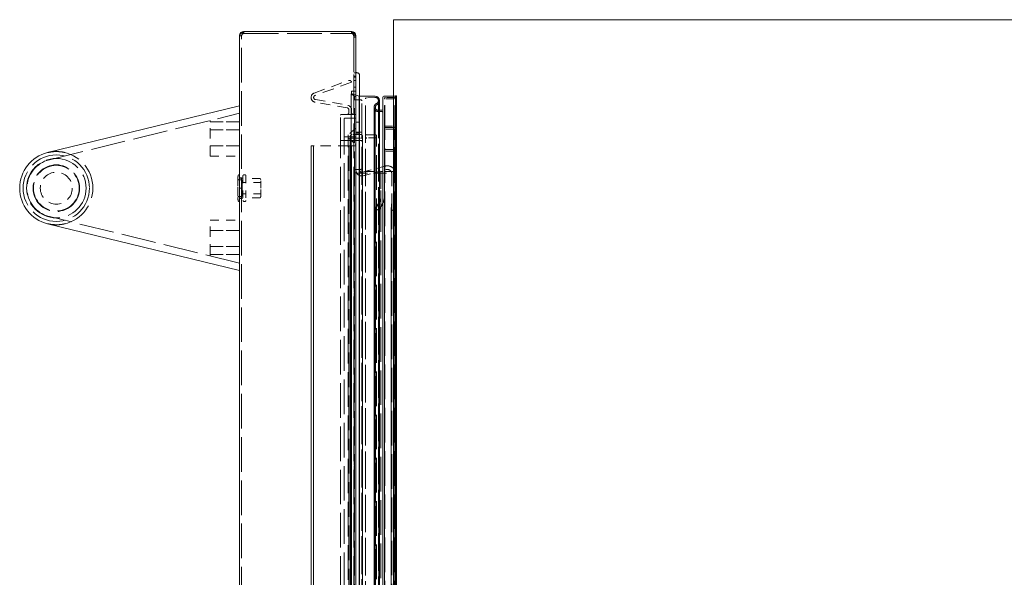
# Model space of a CAD drawing. Extents: x 5.1 to 61.7, y -5.9 to 61.5.
# Tile 12 of 23: x 34.8 to 48.2, y 20.3 to 27.9. Entities that reach past the tile are written whole.
import ezdxf

# ---------------------------------------------------------------- set-up
doc = ezdxf.new("R2010")
doc.units = 0
doc.header["$MEASUREMENT"] = 0
doc.linetypes.add('DASHED', pattern=[15, 12, -3])

msp = doc.modelspace()

# ---------------------------------------------------------------- linework, layer by layer
at = {"color": 7, "lineweight": 13}
for p, q in [((39.897, -5.888), (39.897, 27.888)), ((61.677, 27.888), (39.897, 27.888)), ((37.855, 27.728), (39.325, 27.728)), ((37.795, 27.669), (37.795, 27.669)), ((37.795, 12.858), (37.795, 27.669)), ((39.381, 27.669), (39.385, 27.669)), ((39.385, 27.669), (39.385, 27.65)), ((39.385, 27.65), (39.385, 12.877)), ((39.385, 27.165), (39.395, 27.165)), ((39.385, 27.165), (39.395, 27.165)), ((39.385, 27.165), (39.395, 27.165)), ((39.435, 13.055), (39.435, 27.125)), ((39.647, 26.845), (39.435, 26.845)), ((39.709, 13.277), (39.709, 26.783)), ((39.753, 13.23), (39.753, 26.83)), ((39.897, 26.845), (39.768, 26.845)), ((35.177, 26.074), (37.795, 26.713)), ((37.795, 26.713), (37.795, 26.683)), ((37.795, 24.494), (37.795, 26.683)), ((39.738, 26.651), (39.709, 26.651)), ((35.18, 26.075), (35.177, 26.074)), ((35.177, 26.074), (35.178, 26.074)), ((37.795, 24.463), (35.177, 25.103)), ((37.795, 24.494), (37.795, 24.463))]:
    msp.add_line(p, q, dxfattribs=at)
at = {"color": 7, "linetype": 'DASHED', "lineweight": 13, "ltscale": 0.0007475}
for p, q in [((37.855, 27.699), (37.855, 27.728)), ((37.855, 27.699), (37.855, 27.728)), ((39.325, 27.699), (39.325, 27.728)), ((39.325, 27.699), (39.325, 27.728)), ((37.825, 27.669), (37.795, 27.669)), ((37.825, 27.669), (37.795, 27.669)), ((37.825, 25.731), (37.795, 25.731)), ((37.825, 25.588), (37.795, 25.588)), ((37.825, 25.588), (37.795, 25.588)), ((37.825, 25.588), (37.795, 25.588)), ((37.825, 25.588), (37.795, 25.588)), ((37.825, 25.446), (37.795, 25.446))]:
    msp.add_line(p, q, dxfattribs=at)
at = {"color": 7, "linetype": 'DASHED', "lineweight": 13, "ltscale": 0.03937}
for p, q in [((37.855, 27.699), (39.325, 27.699)), ((37.825, 12.858), (37.825, 27.669)), ((39.355, 27.65), (39.355, 12.877)), ((39.385, 13.015), (39.385, 27.165)), ((39.321, 13.189), (39.321, 26.871)), ((39.321, 26.871), (39.321, 13.189)), ((39.366, 13.215), (39.366, 26.845)), ((39.428, 13.215), (39.428, 26.845)), ((39.428, 26.845), (39.428, 13.215)), ((39.466, 13.28), (39.466, 26.78)), ((39.516, 13.253), (39.516, 26.807)), ((39.692, 26.783), (39.692, 13.277)), ((39.692, 13.277), (39.692, 26.783)), ((39.709, 26.783), (39.709, 13.277)), ((39.773, 13.25), (39.773, 26.81)), ((39.779, 13.258), (39.779, 26.803)), ((39.904, 13.258), (39.904, 26.803)), ((39.919, 13.25), (39.919, 26.81)), ((39.927, 13.215), (39.927, 26.845)), ((39.927, 26.845), (39.927, 13.215)), ((39.934, 13.222), (39.934, 26.838)), ((39.939, 26.845), (39.939, 13.215)), ((39.939, 13.215), (39.939, 26.845)), ((39.633, 13.37), (39.633, 26.691)), ((39.633, 26.691), (39.633, 13.37)), ((39.65, 13.37), (39.65, 26.691)), ((39.65, 26.691), (39.65, 13.37)), ((39.753, 13.442), (39.753, 26.619)), ((35.2, 25.977), (37.795, 26.61)), ((39.175, 13.595), (39.175, 26.585)), ((39.225, 13.645), (39.225, 26.535)), ((39.773, 13.681), (39.773, 26.38)), ((39.278, 13.745), (39.278, 26.315)), ((39.308, 13.765), (39.308, 26.295)), ((39.308, 26.295), (39.308, 13.765)), ((39.466, 13.823), (39.466, 26.238)), ((39.475, 26.295), (39.475, 13.765)), ((39.475, 13.765), (39.475, 26.295)), ((39.516, 13.805), (39.516, 26.255)), ((39.666, 13.755), (39.666, 26.305)), ((39.917, 26.255), (39.917, 13.806)), ((39.917, 13.806), (39.917, 26.255)), ((39.937, 26.255), (39.937, 13.806)), ((39.937, 13.806), (39.937, 26.255)), ((38.773, 26.165), (38.773, 14.015)), ((38.773, 14.015), (38.773, 26.165)), ((38.808, 26.165), (38.808, 14.015)), ((38.808, 14.015), (38.808, 26.165)), ((39.29, 14.015), (39.29, 26.165)), ((39.325, 26.165), (39.325, 14.015)), ((39.325, 14.015), (39.325, 26.165)), ((39.325, 14.015), (39.325, 26.165)), ((39.773, 13.981), (39.773, 26.08)), ((39.93, 26.104), (39.93, 13.957)), ((39.93, 13.957), (39.93, 26.104)), ((39.917, 25.955), (39.917, 14.106)), ((39.917, 14.106), (39.917, 25.955)), ((39.937, 25.955), (39.937, 14.106)), ((39.937, 14.106), (39.937, 25.955)), ((39.36, 14.24), (39.36, 25.82)), ((39.36, 25.82), (39.36, 14.24)), ((39.723, 14.36), (39.723, 25.821)), ((39.773, 14.347), (39.773, 25.834)), ((39.875, 14.397), (39.875, 25.783)), ((39.925, 14.397), (39.925, 25.783)), ((39.654, 25.31), (39.654, 14.87)), ((39.654, 14.87), (39.654, 25.31)), ((39.697, 25.285), (39.697, 14.895)), ((39.697, 14.895), (39.697, 25.285)), ((39.865, 25.285), (39.865, 14.895)), ((39.865, 14.895), (39.865, 25.285)), ((37.795, 24.566), (35.2, 25.2))]:
    msp.add_line(p, q, dxfattribs=at)
at = {"color": 7, "linetype": 'DASHED', "lineweight": 13, "ltscale": 0.00074744}
for p, q in [((39.355, 27.669), (39.385, 27.669)), ((39.385, 27.65), (39.355, 27.65)), ((39.385, 27.65), (39.355, 27.65)), ((39.355, 27.163), (39.385, 27.163)), ((39.355, 27.163), (39.385, 27.163)), ((39.355, 27.118), (39.385, 27.118)), ((39.355, 27.118), (39.385, 27.118)), ((39.355, 27.103), (39.385, 27.103)), ((39.355, 27.103), (39.385, 27.103)), ((39.355, 27.057), (39.385, 27.057)), ((39.355, 27.057), (39.385, 27.057)), ((39.355, 26.968), (39.385, 26.968)), ((39.355, 26.838), (39.385, 26.838)), ((39.355, 26.838), (39.385, 26.838))]:
    msp.add_line(p, q, dxfattribs=at)
at = {"color": 7, "linetype": 'DASHED', "lineweight": 13, "ltscale": 0.000647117}
msp.add_line((39.355, 27.669), (39.381, 27.669), dxfattribs=at)
at = {"color": 7, "linetype": 'DASHED', "lineweight": 13, "ltscale": 0.013775}
msp.add_line((39.355, 27.669), (39.355, 27.118), dxfattribs=at)
at = {"color": 7, "linetype": 'DASHED', "lineweight": 13, "ltscale": 0.013318}
msp.add_line((39.385, 27.65), (39.385, 27.118), dxfattribs=at)
at = {"color": 7, "linetype": 'DASHED', "lineweight": 13, "ltscale": 0.01425}
msp.add_line((39.385, 26.595), (39.385, 27.165), dxfattribs=at)
at = {"color": 7, "linetype": 'DASHED', "lineweight": 13, "ltscale": 0.012485}
msp.add_line((38.816, 26.887), (39.285, 27.058), dxfattribs=at)
at = {"color": 7, "linetype": 'DASHED', "lineweight": 13, "ltscale": 0.013235}
msp.add_line((39.325, 27.035), (38.828, 26.854), dxfattribs=at)
at = {"color": 7, "linetype": 'DASHED', "lineweight": 13, "ltscale": 0.00012497}
msp.add_line((39.324, 27.04), (39.325, 27.035), dxfattribs=at)
at = {"color": 7, "linetype": 'DASHED', "lineweight": 13, "ltscale": 0.003727}
for p, q in [((39.355, 27.118), (39.355, 26.968)), ((39.385, 27.118), (39.385, 26.968))]:
    msp.add_line(p, q, dxfattribs=at)
at = {"color": 7, "linetype": 'DASHED', "lineweight": 13, "ltscale": 0.015875}
msp.add_line((39.435, 27.125), (39.435, 26.49), dxfattribs=at)
at = {"color": 7, "linetype": 'DASHED', "lineweight": 13, "ltscale": 0.0015}
for p, q in [((39.325, 26.913), (39.385, 26.913)), ((39.385, 26.863), (39.325, 26.863)), ((39.385, 26.165), (39.325, 26.165))]:
    msp.add_line(p, q, dxfattribs=at)
at = {"color": 7, "linetype": 'DASHED', "lineweight": 13, "ltscale": 0.00125}
for p, q in [((39.325, 26.863), (39.325, 26.913)), ((39.435, 26.49), (39.385, 26.49)), ((39.385, 26.49), (39.435, 26.49)), ((39.435, 26.49), (39.385, 26.49)), ((39.385, 26.34), (39.435, 26.34)), ((39.435, 26.34), (39.385, 26.34)), ((39.385, 26.34), (39.435, 26.34)), ((39.697, 25.285), (39.654, 25.31)), ((39.654, 25.31), (39.697, 25.285)), ((39.697, 25.285), (39.654, 25.31))]:
    msp.add_line(p, q, dxfattribs=at)
at = {"color": 7, "linetype": 'DASHED', "lineweight": 13, "ltscale": 0.011137}
msp.add_line((39.265, 26.685), (38.827, 26.762), dxfattribs=at)
at = {"color": 7, "linetype": 'DASHED', "lineweight": 13, "ltscale": 0.011242}
msp.add_line((38.833, 26.797), (39.276, 26.719), dxfattribs=at)
at = {"color": 7, "linetype": 'DASHED', "lineweight": 13, "ltscale": 0.001186}
msp.add_line((39.324, 26.867), (39.366, 26.845), dxfattribs=at)
at = {"color": 7, "linetype": 'DASHED', "lineweight": 13, "ltscale": 0.002629}
msp.add_line((39.428, 26.845), (39.327, 26.876), dxfattribs=at)
at = {"color": 7, "linetype": 'DASHED', "lineweight": 13, "ltscale": 0.002125}
msp.add_line((39.366, 26.795), (39.451, 26.795), dxfattribs=at)
at = {"color": 7, "linetype": 'DASHED', "lineweight": 13, "ltscale": 0.000185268}
msp.add_line((39.435, 26.845), (39.428, 26.845), dxfattribs=at)
at = {"color": 7, "linetype": 'DASHED', "lineweight": 13, "ltscale": 0.002865}
msp.add_line((39.645, 26.828), (39.53, 26.822), dxfattribs=at)
at = {"color": 7, "linetype": 'DASHED', "lineweight": 13, "ltscale": 5.85329e-05}
msp.add_line((39.647, 26.828), (39.645, 26.828), dxfattribs=at)
at = {"color": 7, "linetype": 'DASHED', "lineweight": 13, "ltscale": 0.002875}
for p, q in [((39.899, 26.808), (39.784, 26.808)), ((39.784, 26.433), (39.899, 26.433))]:
    msp.add_line(p, q, dxfattribs=at)
at = {"color": 7, "linetype": 'DASHED', "lineweight": 13, "ltscale": 0.0029}
for p, q in [((39.904, 26.825), (39.788, 26.825)), ((39.788, 26.415), (39.904, 26.415))]:
    msp.add_line(p, q, dxfattribs=at)
at = {"color": 7, "linetype": 'DASHED', "lineweight": 13, "ltscale": 0.000740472}
msp.add_line((39.927, 26.845), (39.897, 26.845), dxfattribs=at)
at = {"color": 7, "linetype": 'DASHED', "lineweight": 13, "ltscale": 0.000125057}
msp.add_line((39.93, 26.849), (39.927, 26.845), dxfattribs=at)
at = {"color": 7, "linetype": 'DASHED', "lineweight": 13, "ltscale": 0.00012493}
msp.add_line((39.934, 26.838), (39.937, 26.842), dxfattribs=at)
at = {"color": 7, "linetype": 'DASHED', "lineweight": 13, "ltscale": 0.000870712}
msp.add_line((39.29, 26.62), (39.29, 26.655), dxfattribs=at)
at = {"color": 7, "linetype": 'DASHED', "lineweight": 13, "ltscale": 0.000975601}
msp.add_line((39.325, 26.659), (39.325, 26.62), dxfattribs=at)
at = {"color": 7, "linetype": 'DASHED', "lineweight": 13, "ltscale": 0.000475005}
msp.add_line((39.709, 26.651), (39.69, 26.651), dxfattribs=at)
at = {"color": 7, "linetype": 'DASHED', "lineweight": 13, "ltscale": 0.0012}
msp.add_line((39.738, 26.634), (39.69, 26.634), dxfattribs=at)
at = {"color": 7, "linetype": 'DASHED', "lineweight": 13, "ltscale": 0.000510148}
for p, q in [((37.395, 26.513), (37.395, 26.492)), ((37.395, 24.664), (37.395, 24.684))]:
    msp.add_line(p, q, dxfattribs=at)
at = {"color": 7, "linetype": 'DASHED', "lineweight": 13, "ltscale": 0.01}
for p, q in [((37.795, 26.492), (37.395, 26.492)), ((37.395, 26.492), (37.795, 26.492)), ((37.395, 26.492), (37.795, 26.492)), ((37.395, 26.492), (37.795, 26.492)), ((37.795, 26.386), (37.395, 26.386)), ((37.395, 26.386), (37.795, 26.386)), ((37.395, 26.166), (37.795, 26.166)), ((37.795, 26.166), (37.395, 26.166)), ((37.395, 26.026), (37.795, 26.026)), ((37.395, 26.026), (37.795, 26.026)), ((37.395, 25.151), (37.795, 25.151)), ((37.395, 25.151), (37.795, 25.151)), ((37.795, 25.011), (37.395, 25.011)), ((37.395, 25.011), (37.795, 25.011)), ((37.395, 24.791), (37.795, 24.791)), ((37.795, 24.791), (37.395, 24.791)), ((37.395, 24.684), (37.795, 24.684)), ((37.395, 24.684), (37.795, 24.684)), ((37.795, 24.684), (37.395, 24.684)), ((37.395, 24.684), (37.795, 24.684))]:
    msp.add_line(p, q, dxfattribs=at)
at = {"color": 7, "linetype": 'DASHED', "lineweight": 13, "ltscale": 0.011663}
for p, q in [((37.395, 26.026), (37.395, 26.492)), ((37.395, 24.684), (37.395, 25.151))]:
    msp.add_line(p, q, dxfattribs=at)
at = {"color": 7, "linetype": 'DASHED', "lineweight": 13, "ltscale": 0.008375}
for p, q in [((39.175, 26.25), (39.175, 26.585)), ((37.843, 25.756), (37.843, 25.421)), ((37.883, 25.756), (37.883, 25.421))]:
    msp.add_line(p, q, dxfattribs=at)
at = {"color": 7, "linetype": 'DASHED', "lineweight": 13, "ltscale": 0.005}
for p, q in [((39.185, 26.595), (39.385, 26.595)), ((39.385, 26.595), (39.185, 26.595)), ((39.185, 26.595), (39.385, 26.595))]:
    msp.add_line(p, q, dxfattribs=at)
at = {"color": 7, "linetype": 'DASHED', "lineweight": 13, "ltscale": 0.005875}
msp.add_line((39.225, 26.535), (39.225, 26.3), dxfattribs=at)
at = {"color": 7, "linetype": 'DASHED', "lineweight": 13, "ltscale": 0.0035}
for p, q in [((39.375, 26.545), (39.235, 26.545)), ((39.235, 26.545), (39.375, 26.545)), ((39.375, 26.545), (39.235, 26.545)), ((39.235, 26.29), (39.375, 26.29)), ((39.375, 26.29), (39.235, 26.29)), ((39.235, 26.29), (39.375, 26.29))]:
    msp.add_line(p, q, dxfattribs=at)
at = {"color": 7, "linetype": 'DASHED', "lineweight": 13, "ltscale": 0.003269}
for p, q in [((39.377, 26.401), (39.278, 26.315)), ((39.278, 26.275), (39.377, 26.19))]:
    msp.add_line(p, q, dxfattribs=at)
at = {"color": 7, "linetype": 'DASHED', "lineweight": 13, "ltscale": 0.002015}
for p, q in [((39.466, 26.353), (39.385, 26.353)), ((39.385, 26.238), (39.466, 26.238))]:
    msp.add_line(p, q, dxfattribs=at)
at = {"color": 7, "linetype": 'DASHED', "lineweight": 13, "ltscale": 0.002725}
for p, q in [((39.897, 26.395), (39.788, 26.395)), ((39.788, 26.115), (39.897, 26.115))]:
    msp.add_line(p, q, dxfattribs=at)
at = {"color": 7, "linetype": 'DASHED', "lineweight": 13, "ltscale": 0.00475}
for p, q in [((39.375, 26.24), (39.185, 26.24)), ((39.185, 26.24), (39.375, 26.24)), ((39.375, 26.24), (39.185, 26.24))]:
    msp.add_line(p, q, dxfattribs=at)
at = {"color": 7, "linetype": 'DASHED', "lineweight": 13, "ltscale": 0.00285}
for p, q in [((39.449, 26.322), (39.335, 26.322)), ((39.335, 26.269), (39.449, 26.269))]:
    msp.add_line(p, q, dxfattribs=at)
at = {"color": 7, "linetype": 'DASHED', "lineweight": 13, "ltscale": 0.003}
for p, q in [((39.536, 26.315), (39.656, 26.315)), ((39.656, 26.275), (39.536, 26.275))]:
    msp.add_line(p, q, dxfattribs=at)
at = {"color": 7, "linetype": 'DASHED', "lineweight": 13, "ltscale": 0.000278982}
msp.add_line((35.224, 26.083), (35.235, 26.085), dxfattribs=at)
at = {"color": 7, "linetype": 'DASHED', "lineweight": 13, "ltscale": 3.68855e-05}
for p, q in [((35.294, 26.088), (35.295, 26.088)), ((35.295, 25.088), (35.294, 25.088))]:
    msp.add_line(p, q, dxfattribs=at)
at = {"color": 7, "linetype": 'DASHED', "lineweight": 13, "ltscale": 1.71232e-05}
for p, q in [((35.354, 26.085), (35.355, 26.085)), ((35.355, 25.092), (35.354, 25.092))]:
    msp.add_line(p, q, dxfattribs=at)
at = {"color": 7, "linetype": 'DASHED', "lineweight": 13, "ltscale": 0.001069}
msp.add_line((38.773, 26.165), (38.816, 26.165), dxfattribs=at)
at = {"color": 7, "linetype": 'DASHED', "lineweight": 13, "ltscale": 0.011732}
msp.add_line((39.285, 26.165), (38.816, 26.165), dxfattribs=at)
at = {"color": 7, "linetype": 'DASHED', "lineweight": 13, "ltscale": 0.000961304}
msp.add_line((39.285, 26.165), (39.324, 26.165), dxfattribs=at)
at = {"color": 7, "linetype": 'DASHED', "lineweight": 13, "ltscale": 4.27126e-05}
msp.add_line((39.325, 26.165), (39.324, 26.165), dxfattribs=at)
at = {"color": 7, "linetype": 'DASHED', "lineweight": 13, "ltscale": 0.00062501}
msp.add_line((39.35, 26.165), (39.325, 26.165), dxfattribs=at)
at = {"color": 7, "linetype": 'DASHED', "lineweight": 13, "ltscale": 0.00272}
for p, q in [((39.897, 26.095), (39.788, 26.095)), ((39.788, 25.815), (39.897, 25.815))]:
    msp.add_line(p, q, dxfattribs=at)
at = {"color": 7, "linetype": 'DASHED', "lineweight": 13, "ltscale": 0.00165}
msp.add_line((39.451, 25.845), (39.385, 25.845), dxfattribs=at)
at = {"color": 7, "linetype": 'DASHED', "lineweight": 13, "ltscale": 0.008121}
for p, q in [((39.473, 25.806), (39.787, 25.89)), ((39.787, 25.89), (39.473, 25.806)), ((39.473, 25.806), (39.787, 25.89))]:
    msp.add_line(p, q, dxfattribs=at)
at = {"color": 7, "linetype": 'DASHED', "lineweight": 13, "ltscale": 0.006142}
for p, q in [((39.723, 25.821), (39.486, 25.757)), ((39.486, 25.757), (39.723, 25.821)), ((39.723, 25.821), (39.486, 25.757))]:
    msp.add_line(p, q, dxfattribs=at)
at = {"color": 7, "linetype": 'DASHED', "lineweight": 13, "ltscale": 0.005175}
msp.add_line((39.531, 25.815), (39.738, 25.815), dxfattribs=at)
at = {"color": 7, "linetype": 'DASHED', "lineweight": 13, "ltscale": 0.009358}
msp.add_line((39.723, 25.446), (39.723, 25.821), dxfattribs=at)
at = {"color": 7, "linetype": 'DASHED', "lineweight": 13, "ltscale": 0.000685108}
for p, q in [((39.8, 25.841), (39.773, 25.834)), ((39.773, 25.834), (39.8, 25.841)), ((39.8, 25.841), (39.773, 25.834))]:
    msp.add_line(p, q, dxfattribs=at)
at = {"color": 7, "linetype": 'DASHED', "lineweight": 13, "ltscale": 0.009693}
msp.add_line((39.773, 25.834), (39.773, 25.446), dxfattribs=at)
at = {"color": 7, "linetype": 'DASHED', "lineweight": 13, "ltscale": 0.000375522}
msp.add_line((37.775, 25.741), (37.775, 25.726), dxfattribs=at)
at = {"color": 7, "linetype": 'DASHED', "lineweight": 13, "ltscale": 0.000289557}
msp.add_line((37.775, 25.726), (37.775, 25.714), dxfattribs=at)
at = {"color": 7, "linetype": 'DASHED', "lineweight": 13, "ltscale": 0.002858}
for p, q in [((37.775, 25.714), (37.775, 25.6)), ((37.775, 25.577), (37.775, 25.463))]:
    msp.add_line(p, q, dxfattribs=at)
at = {"color": 7, "linetype": 'DASHED', "lineweight": 13, "ltscale": 0.000875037}
for p, q in [((37.82, 25.703), (37.785, 25.703)), ((37.785, 25.473), (37.82, 25.473))]:
    msp.add_line(p, q, dxfattribs=at)
at = {"color": 7, "linetype": 'DASHED', "lineweight": 13, "ltscale": 0.000145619}
for p, q in [((37.795, 25.771), (37.789, 25.771)), ((37.795, 25.406), (37.789, 25.406))]:
    msp.add_line(p, q, dxfattribs=at)
at = {"color": 7, "linetype": 'DASHED', "lineweight": 13, "ltscale": 0.004562}
for p, q in [((37.795, 25.771), (37.795, 25.588)), ((37.795, 25.588), (37.795, 25.406))]:
    msp.add_line(p, q, dxfattribs=at)
at = {"color": 7, "linetype": 'DASHED', "lineweight": 13, "ltscale": 0.001195}
for p, q in [((37.795, 25.726), (37.843, 25.726)), ((37.843, 25.451), (37.795, 25.451))]:
    msp.add_line(p, q, dxfattribs=at)
at = {"color": 7, "linetype": 'DASHED', "lineweight": 13, "ltscale": 0.002625}
for p, q in [((37.83, 25.588), (37.83, 25.693)), ((37.83, 25.483), (37.83, 25.588))]:
    msp.add_line(p, q, dxfattribs=at)
at = {"color": 7, "linetype": 'DASHED', "lineweight": 13, "ltscale": 0.000250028}
for p, q in [((37.868, 25.771), (37.858, 25.771)), ((37.868, 25.406), (37.858, 25.406)), ((39.875, 25.285), (39.865, 25.285)), ((39.865, 25.285), (39.875, 25.285)), ((39.875, 25.285), (39.865, 25.285))]:
    msp.add_line(p, q, dxfattribs=at)
at = {"color": 7, "linetype": 'DASHED', "lineweight": 13, "ltscale": 0.00468}
for p, q in [((38.07, 25.721), (37.883, 25.721)), ((38.07, 25.456), (37.883, 25.456))]:
    msp.add_line(p, q, dxfattribs=at)
at = {"color": 7, "linetype": 'DASHED', "lineweight": 13, "ltscale": 0.002937}
for p, q in [((38.085, 25.588), (38.085, 25.706)), ((38.085, 25.471), (38.085, 25.588))]:
    msp.add_line(p, q, dxfattribs=at)
at = {"color": 7, "linetype": 'DASHED', "lineweight": 13, "ltscale": 0.013252}
msp.add_line((39.385, 25.795), (39.915, 25.795), dxfattribs=at)
at = {"color": 7, "linetype": 'DASHED', "lineweight": 13, "ltscale": 0.009591}
msp.add_line((39.875, 25.4), (39.875, 25.783), dxfattribs=at)
at = {"color": 7, "linetype": 'DASHED', "lineweight": 13, "ltscale": 0.011199}
msp.add_line((39.925, 25.335), (39.925, 25.783), dxfattribs=at)
at = {"color": 7, "linetype": 'DASHED', "lineweight": 13, "ltscale": 0.000289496}
msp.add_line((37.775, 25.6), (37.775, 25.588), dxfattribs=at)
at = {"color": 7, "linetype": 'DASHED', "lineweight": 13, "ltscale": 0.000289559}
msp.add_line((37.775, 25.588), (37.775, 25.577), dxfattribs=at)
at = {"color": 7, "linetype": 'DASHED', "lineweight": 13, "ltscale": 0.006375}
for p, q in [((38.085, 25.666), (37.83, 25.666)), ((38.085, 25.511), (37.83, 25.511))]:
    msp.add_line(p, q, dxfattribs=at)
at = {"color": 7, "linetype": 'DASHED', "lineweight": 13, "ltscale": 0.000375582}
msp.add_line((37.775, 25.451), (37.775, 25.436), dxfattribs=at)
at = {"color": 7, "linetype": 'DASHED', "lineweight": 13, "ltscale": 0.003062}
for p, q in [((39.654, 25.31), (39.715, 25.416)), ((39.715, 25.416), (39.654, 25.31)), ((39.654, 25.31), (39.715, 25.416)), ((39.759, 25.391), (39.697, 25.285)), ((39.697, 25.285), (39.759, 25.391)), ((39.759, 25.391), (39.697, 25.285))]:
    msp.add_line(p, q, dxfattribs=at)
at = {"color": 7, "linetype": 'DASHED', "lineweight": 13, "ltscale": 0.002868}
for p, q in [((39.865, 25.285), (39.875, 25.4)), ((39.875, 25.4), (39.865, 25.285)), ((39.865, 25.285), (39.875, 25.4))]:
    msp.add_line(p, q, dxfattribs=at)
at = {"color": 7, "linetype": 'DASHED', "lineweight": 13, "ltscale": 2.602e-05}
msp.add_line((35.356, 25.092), (35.355, 25.092), dxfattribs=at)
at = {"color": 7, "lineweight": 13}
for points in [[(37.855, 27.728), (37.832, 27.713), (37.82, 27.705), (37.813, 27.698), (37.806, 27.692), (37.8, 27.683), (37.797, 27.678), (37.796, 27.674), (37.795, 27.669)], [(39.325, 27.728), (39.349, 27.708), (39.36, 27.697), (39.368, 27.689), (39.374, 27.681), (39.38, 27.671), (39.384, 27.661), (39.385, 27.65)]]:
    msp.add_lwpolyline(points, dxfattribs=at)
at = {"color": 7, "linetype": 'DASHED', "lineweight": 13, "ltscale": 0.03937}
for points in [[(37.795, 27.669), (37.796, 27.673), (37.797, 27.678), (37.802, 27.687), (37.806, 27.692), (37.811, 27.697), (37.819, 27.704), (37.836, 27.716), (37.855, 27.728)], [(37.855, 27.728), (37.843, 27.713), (37.838, 27.705), (37.831, 27.692), (37.827, 27.681), (37.826, 27.675), (37.825, 27.669)], [(37.825, 27.669), (37.826, 27.678), (37.828, 27.686), (37.832, 27.696), (37.837, 27.704), (37.843, 27.712), (37.855, 27.728)], [(39.325, 27.728), (39.337, 27.708), (39.343, 27.697), (39.35, 27.681), (39.354, 27.666), (39.355, 27.658), (39.355, 27.65)], [(39.355, 27.65), (39.355, 27.658), (39.354, 27.666), (39.35, 27.682), (39.343, 27.697), (39.338, 27.708), (39.325, 27.728)], [(39.385, 27.65), (39.384, 27.661), (39.38, 27.671), (39.374, 27.681), (39.367, 27.69), (39.36, 27.698), (39.349, 27.708), (39.325, 27.728)]]:
    msp.add_lwpolyline(points, dxfattribs=at)
for radius in [0.453, 0.406, 0.318, 0.312]:
    msp.add_circle((35.295, 25.588), radius, dxfattribs=at)
at = {"color": 7, "linetype": 'DASHED', "lineweight": 13, "ltscale": 0.014567}
msp.add_circle((35.295, 25.588), 0.218, dxfattribs=at)
at = {"color": 7, "lineweight": 13}
for centre, radius, start, end in [((37.855, 27.669), 0.0599, 90, 180), ((39.325, 27.669), 0.0599, 360, 90), ((39.395, 27.125), 0.04, 0.0009, 89.9992), ((39.395, 27.125), 0.04, 0, 90), ((39.647, 26.783), 0.062, 0, 90), ((39.768, 26.83), 0.015, 90, 180), ((39.738, 26.666), 0.015, 270, 360), ((35.295, 25.588), 0.5, 103.7191, 256.2809)]:
    msp.add_arc(centre, radius, start, end, dxfattribs=at)
at = {"color": 7, "linetype": 'DASHED', "lineweight": 13, "ltscale": 0.03937}
for centre, radius, start, end in [((37.855, 27.669), 0.03, 90, 180), ((39.325, 27.669), 0.03, 0, 90), ((39.395, 27.125), 0.04, 0.0015, 89.9985), ((39.295, 27.03), 0.03, 20, 110), ((38.838, 26.826), 0.065, 110, 260), ((38.838, 26.826), 0.03, 110, 260), ((39.326, 26.871), 0.005, 72.9771, 180), ((39.326, 26.871), 0.005, 180, 242.9921), ((39.451, 26.78), 0.015, 360, 90), ((39.531, 26.807), 0.015, 92.981, 180), ((39.647, 26.783), 0.045, 294.9337, 90), ((39.647, 26.783), 0.062, 294.9337, 360), ((39.788, 26.81), 0.015, 90, 180), ((39.784, 26.803), 0.005, 90, 180), ((39.899, 26.803), 0.005, 0, 90), ((39.904, 26.81), 0.015, 0, 90), ((39.934, 26.845), 0.005, 315, 135), ((39.26, 26.655), 0.03, 0, 80), ((39.265, 26.62), 0.025, 270, 360), ((39.265, 26.659), 0.06, 0, 80), ((39.35, 26.62), 0.025, 180, 270), ((39.69, 26.691), 0.057, 114.9337, 270), ((39.69, 26.691), 0.04, 114.9337, 270), ((39.738, 26.619), 0.015, 0, 90), ((39.185, 26.585), 0.01, 90.0015, 179.9985), ((39.185, 26.585), 0.01, 89.9956, 179.997), ((39.185, 26.585), 0.01, 90, 180), ((39.235, 26.535), 0.01, 89.9956, 179.997), ((39.235, 26.535), 0.01, 90.0015, 179.9985), ((39.235, 26.535), 0.01, 90, 180), ((39.375, 26.605), 0.01, 270, 360), ((39.375, 26.535), 0.01, 0.0015, 89.9985), ((39.375, 26.535), 0.01, 0.003, 90.0044), ((39.375, 26.535), 0.01, 0, 90), ((39.38, 26.397), 0.005, 0, 130.986), ((39.788, 26.43), 0.015, 180, 270), ((39.788, 26.38), 0.015, 90, 180), ((39.784, 26.438), 0.005, 180, 270), ((39.897, 26.38), 0.015, 4.5871, 90), ((39.899, 26.438), 0.005, 270, 360), ((39.904, 26.43), 0.015, 270, 0), ((38.339, 26.255), 1.578, 355.4129, 4.5871), ((38.339, 26.255), 1.598, 354.5594, 3.5114), ((39.185, 26.25), 0.01, 180.003, 270.0044), ((39.185, 26.25), 0.01, 180.0015, 269.9985), ((39.185, 26.25), 0.01, 180, 270), ((39.235, 26.3), 0.01, 180.0015, 269.9985), ((39.235, 26.3), 0.01, 180.003, 270.0044), ((39.235, 26.3), 0.01, 180, 270), ((39.335, 26.295), 0.0265, 90, 270), ((39.375, 26.3), 0.01, 269.9956, 359.997), ((39.375, 26.3), 0.01, 270.0015, 359.9985), ((39.375, 26.3), 0.01, 270, 360), ((39.375, 26.23), 0.01, 0.0015, 89.9985), ((39.375, 26.23), 0.01, 0.003, 90.0044), ((39.375, 26.23), 0.01, 0, 90), ((39.449, 26.295), 0.0265, 270, 90), ((39.536, 26.335), 0.02, 180, 270), ((39.536, 26.255), 0.02, 90, 180), ((39.656, 26.305), 0.01, 0, 90), ((39.656, 26.285), 0.01, 270, 360), ((35.426, 25.053), 1.051, 99.7747, 103.7361), ((35.295, 25.59), 0.498, 90.1478, 103.7421), ((35.295, 25.59), 0.498, 90.1478, 103.7421), ((35.295, 25.588), 0.5, 98.1619, 103.61), ((35.426, 25.054), 1.05, 99.7732, 103.5601), ((35.295, 25.588), 0.5, 90.169, 96.8833), ((35.421, 25.084), 1.02, 96.923, 99.7644), ((35.421, 25.08), 1.024, 98.1916, 99.761), ((35.295, 25.588), 0.5, 83.2411, 90), ((35.295, 25.588), 0.5, 276.9568, 83.1629), ((35.295, 25.59), 0.499, 76.1819, 83.1711), ((39.38, 26.193), 0.005, 229.014, 0), ((39.788, 26.13), 0.015, 180, 270), ((39.788, 26.08), 0.015, 90, 180), ((39.897, 26.13), 0.015, 270, 355.4129), ((39.897, 26.08), 0.015, 4.7802, 90), ((38.402, 25.955), 1.515, 355.2198, 4.7802), ((38.402, 25.955), 1.535, 354.5342, 5.5512), ((35.295, 25.588), 0.4, 103.7191, 256.2809), ((39.385, 25.82), 0.025, 90, 270), ((39.465, 25.835), 0.08, 180.0013, 284.9987), ((39.465, 25.835), 0.08, 180.0008, 284.9996), ((39.465, 25.835), 0.08, 180, 285), ((39.465, 25.835), 0.03, 180.0005, 285.0001), ((39.465, 25.835), 0.03, 180, 285.0001), ((39.465, 25.835), 0.03, 180, 285), ((39.451, 25.86), 0.015, 270, 360), ((39.531, 25.83), 0.015, 180, 270), ((39.738, 25.83), 0.015, 270, 360), ((39.788, 25.83), 0.015, 180, 270), ((39.815, 25.783), 0.11, 0.0005, 104.9996), ((39.815, 25.783), 0.11, 0.0003, 104.9999), ((39.815, 25.783), 0.11, 0, 105), ((39.815, 25.783), 0.06, 0.0007, 104.9996), ((39.815, 25.783), 0.06, 0.0007, 104.9993), ((39.815, 25.783), 0.06, 0, 105), ((39.897, 25.83), 0.015, 270, 355.2198), ((39.915, 25.81), 0.015, 270, 354.5342), ((37.835, 25.741), 0.06, 156.4218, 180), ((37.785, 25.713), 0.01, 180, 270), ((37.789, 25.761), 0.01, 90, 156.4218), ((37.82, 25.693), 0.01, 0, 90), ((37.858, 25.756), 0.015, 90, 180), ((37.868, 25.756), 0.015, 0, 90), ((38.07, 25.706), 0.015, 360, 90), ((37.785, 25.463), 0.01, 90, 180), ((37.49, 25.456), 0.285, 359.0013, 1.3294), ((37.835, 25.436), 0.06, 180, 203.5782), ((37.789, 25.416), 0.01, 203.5782, 270), ((37.82, 25.483), 0.01, 270, 360), ((37.858, 25.421), 0.015, 180, 270), ((37.868, 25.421), 0.015, 270, 360), ((38.07, 25.471), 0.015, 270, 0), ((39.663, 25.446), 0.06, 329.9998, 0.0003), ((39.663, 25.446), 0.06, 329.9998, 0.0003), ((39.663, 25.446), 0.06, 330, 360), ((39.663, 25.446), 0.11, 329.9998, 0.0003), ((39.663, 25.446), 0.11, 329.9997, 0.0003), ((39.663, 25.446), 0.11, 330, 360), ((39.875, 25.335), 0.05, 269.9999, 359.9993), ((39.875, 25.335), 0.05, 269.9998, 359.9994), ((39.875, 25.335), 0.05, 270, 360), ((35.426, 26.124), 1.051, 256.2639, 260.2253), ((35.295, 25.587), 0.498, 256.2579, 269.8522), ((35.426, 26.124), 1.051, 256.2639, 260.2252), ((35.295, 25.588), 0.5, 256.2809, 269.831), ((35.295, 25.587), 0.498, 256.2579, 269.8522), ((35.421, 26.093), 1.02, 260.2356, 263.077), ((35.421, 26.097), 1.024, 260.239, 261.8084), ((35.295, 25.588), 0.5, 270, 276.7589), ((35.295, 25.587), 0.499, 276.8289, 283.8181)]:
    msp.add_arc(centre, radius, start, end, dxfattribs=at)

doc.saveas('drawing.dxf')
